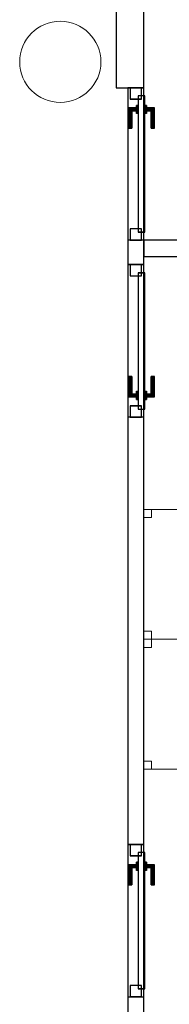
# Model space of a CAD drawing. Header units: metres. Extents: x 391.1 to 427.5, y 12.7 to 28.4.
# Tile 131 of 139: x 420.7 to 421.7, y 18.1 to 24.2. Entities that reach past the tile are written whole.
import ezdxf

# ---------------------------------------------------------------- set-up
doc = ezdxf.new("R2010")
doc.units = ezdxf.units.M
doc.layers.add('01_CARPINTERIA', color=5, linetype='Continuous', lineweight=25, true_color=0x0000ff)
for name, color, linetype, lineweight in [('02_MOBILIARIO', 7, 'Continuous', 18), ('A-COLS-____-MCUT', 7, 'Continuous', 18), ('A-COLS-____-OTLN', 7, 'Continuous', 18), ('A-DETL-____-MBND', 7, 'Continuous', 18), ('A-GENM-____-OTLN', 7, 'Continuous', 18), ('A-WALL-____-MCUT', 7, 'Continuous', 25), ('A-WALL-____-OTLN', 7, 'Continuous', 25)]:
    doc.layers.add(name, color=color, linetype=linetype, lineweight=lineweight)

# ---------------------------------------------------------------- blocks, each defined once
blk = doc.blocks.new('Family - Envans P1-154604-04_ELEC_P1')
at = {"layer": 'A-WALL-____-MCUT', "color": 253, "true_color": 0xaaaaaa}
for p, q in [((4.3375, 0.17), (0, 0.17)), ((0, 0.17), (0, 0)), ((4.3375, 0), (4.3375, 0.17)), ((0, 0), (4.3375, 0))]:
    blk.add_line(p, q, dxfattribs=at)
at = {"layer": 'A-WALL-____-OTLN', "color": 253, "true_color": 0xaaaaaa}
for p, q in [((4.3375, 0.17), (0, 0.17)), ((0, 0.17), (0, 0)), ((4.3375, 0), (4.3375, 0.17)), ((0, 0), (4.3375, 0))]:
    blk.add_line(p, q, dxfattribs=at)
at = {"layer": 'A-WALL-____-OTLN', "color": 253, "lineweight": 18, "true_color": 0xaaaaaa}
blk.add_line((0, 0), (4.3375, 0), dxfattribs=at)
blk = doc.blocks.new('Family - Taula 120X80_P1-154623-04_ELEC_P1')
at = {"layer": 'A-DETL-____-MBND', "color": 253, "true_color": 0xaaaaaa}
for p, q in [((0, 0), (0, 0.8001)), ((0, 0.8001), (1.2, 0.8001)), ((1.2, 0.8001), (0, 0.8001)), ((0, 0.8001), (0, 0)), ((0, 0.7501), (0, 0.8001)), ((0, 0.8001), (0.0464, 0.8001)), ((0.0464, 0.8001), (0, 0.8001)), ((0, 0.8001), (0, 0.7501)), ((0.0464, 0.8001), (0.0464, 0.7501)), ((0.0464, 0.7501), (0.0464, 0.8001)), ((1.1536, 0.7501), (1.1536, 0.8001)), ((1.1536, 0.8001), (1.2, 0.8001)), ((1.2, 0.8001), (1.1536, 0.8001)), ((1.1536, 0.8001), (1.1536, 0.7501)), ((1.2, 0.8001), (1.2, 0)), ((1.2, 0), (1.2, 0.8001)), ((1.2, 0.8001), (1.2, 0.7501)), ((1.2, 0.7501), (1.2, 0.8001)), ((0.0464, 0.7501), (0, 0.7501)), ((0, 0.7501), (0.0464, 0.7501)), ((1.2, 0.7501), (1.1536, 0.7501)), ((1.1536, 0.7501), (1.2, 0.7501)), ((0, 0), (0, 0.05)), ((0, 0.05), (0.0464, 0.05)), ((0.0464, 0.05), (0, 0.05)), ((0, 0.05), (0, 0)), ((0.0464, 0), (0, 0)), ((0, 0), (0.0464, 0)), ((1.2, 0), (0, 0)), ((0, 0), (1.2, 0)), ((0.0464, 0.05), (0.0464, 0)), ((0.0464, 0), (0.0464, 0.05)), ((1.1536, 0), (1.1536, 0.05)), ((1.1536, 0.05), (1.2, 0.05)), ((1.2, 0.05), (1.1536, 0.05)), ((1.1536, 0.05), (1.1536, 0)), ((1.2, 0), (1.1536, 0)), ((1.2, 0.05), (1.2, 0)), ((1.2, 0), (1.2, 0.05)), ((1.1536, 0), (1.2, 0))]:
    blk.add_line(p, q, dxfattribs=at)
blk = doc.blocks.new('Family - Pilar P1-154647-04_ELEC_P1')
at = {"layer": 'A-COLS-____-MCUT', "color": 253, "true_color": 0xaaaaaa}
for start, end in [(360, 180), (180, 360)]:
    blk.add_arc((0.25, 0.25), 0.25, start, end, dxfattribs=at)
at = {"layer": 'A-COLS-____-OTLN', "color": 253, "true_color": 0xaaaaaa}
for start, end in [(360, 180), (180, 360)]:
    blk.add_arc((0.25, 0.25), 0.25, start, end, dxfattribs=at)
blk = doc.blocks.new('Family - LONDR55-XX_ZZ-ARQ-CAA-M3D-Londres55-154679-04_ELEC_P1')
at = {"layer": '01_CARPINTERIA', "color": 161, "true_color": 0xaaaaff}
for p, q in [((0.1263, 0.1487), (0.125, 0.15)), ((0.125, 0.15), (0.125, 0.1)), ((0.125, 0.15), (0.1263, 0.1487)), ((0.25, 0.15), (0.125, 0.15)), ((0.13, 0.145), (0.1263, 0.1487)), ((0.1263, 0.1487), (0.1263, 0.1)), ((0.1263, 0.1487), (0.1263, 0.1)), ((0.1263, 0.1487), (0.13, 0.145)), ((0.25, 0.1487), (0.1263, 0.1487)), ((0.25, 0.1487), (0.1263, 0.1487)), ((0.135, 0.14), (0.13, 0.145)), ((0.13, 0.145), (0.13, 0.1)), ((0.13, 0.145), (0.13, 0.1)), ((0.13, 0.145), (0.135, 0.14)), ((0.25, 0.145), (0.13, 0.145)), ((0.25, 0.145), (0.13, 0.145)), ((0.135, 0.1), (0.135, 0.14)), ((0.135, 0.14), (0.135, 0.1)), ((0.135, 0.14), (0.14, 0.135)), ((0.14, 0.135), (0.135, 0.14)), ((0.135, 0.14), (0.25, 0.14)), ((0.25, 0.14), (0.135, 0.14)), ((0.14, 0.135), (0.14, 0.1)), ((0.14, 0.135), (0.1437, 0.1313)), ((0.1437, 0.1313), (0.14, 0.135)), ((0.14, 0.135), (0.14, 0.1)), ((0.25, 0.135), (0.14, 0.135)), ((0.25, 0.135), (0.14, 0.135)), ((0.1437, 0.1313), (0.1437, 0.1)), ((0.1437, 0.1313), (0.145, 0.13)), ((0.145, 0.13), (0.1437, 0.1313)), ((0.1437, 0.1313), (0.1437, 0.1)), ((0.25, 0.1313), (0.1437, 0.1313)), ((0.25, 0.1313), (0.1437, 0.1313)), ((0.145, 0.13), (0.145, 0.1)), ((0.25, 0.13), (0.145, 0.13)), ((0.25, 0.1487), (0.25, 0.15)), ((0.25, 0.15), (0.25, 0.1487)), ((0.25, 0.145), (0.25, 0.1487)), ((0.25, 0.1487), (0.25, 0.145)), ((0.25, 0.145), (0.25, 0.14)), ((0.25, 0.14), (0.25, 0.145)), ((0.25, 0.14), (0.25, 0.135)), ((0.25, 0.135), (0.25, 0.14)), ((0.25, 0.135), (0.25, 0.1313)), ((0.25, 0.1313), (0.25, 0.135)), ((0.25, 0.1313), (0.25, 0.13)), ((0.25, 0.13), (0.25, 0.1313)), ((0.07, 0.07), (0, 0.07)), ((0, 0.07), (0, 0)), ((0.07, 0.07), (0, 0.07)), ((0, 0.07), (0, 0)), ((0.89, 0.09), (0.05, 0.09)), ((0.05, 0.09), (0.05, 0.05)), ((0.89, 0.09), (0.05, 0.09)), ((0.05, 0.09), (0.05, 0.05)), ((0.07, 0), (0.07, 0.07)), ((0.07, 0.07), (0.07, 0)), ((0.16, 0.1), (0.11, 0.1)), ((0.11, 0.1), (0.16, 0.1)), ((0.11, 0.1), (0.11, 0.09)), ((0.11, 0.09), (0.11, 0.1)), ((0.16, 0.09), (0.11, 0.09)), ((0.11, 0.09), (0.16, 0.09)), ((0.1263, 0.1), (0.125, 0.1)), ((0.125, 0.1), (0.1263, 0.1)), ((0.13, 0.1), (0.1263, 0.1)), ((0.1263, 0.1), (0.13, 0.1)), ((0.135, 0.1), (0.13, 0.1)), ((0.13, 0.1), (0.135, 0.1)), ((0.14, 0.1), (0.135, 0.1)), ((0.135, 0.1), (0.14, 0.1)), ((0.14, 0.1), (0.1437, 0.1)), ((0.1437, 0.1), (0.14, 0.1)), ((0.1437, 0.1), (0.145, 0.1)), ((0.145, 0.1), (0.1437, 0.1)), ((0.16, 0.1), (0.16, 0.09)), ((0.16, 0.1), (0.16, 0.09)), ((0.94, 0.07), (0.87, 0.07)), ((0.87, 0.07), (0.87, 0)), ((0.94, 0.07), (0.87, 0.07)), ((0.87, 0.07), (0.87, 0)), ((0.89, 0.05), (0.89, 0.09)), ((0.89, 0.09), (0.89, 0.05)), ((0.94, 0), (0.94, 0.07)), ((0.94, 0.07), (0.94, 0)), ((0, 0), (0.07, 0)), ((0, 0), (0.07, 0)), ((0.05, 0.05), (0.89, 0.05)), ((0.05, 0.05), (0.89, 0.05)), ((0.11, 0.05), (0.16, 0.05)), ((0.16, 0.05), (0.11, 0.05)), ((0.11, 0.05), (0.11, 0.04)), ((0.11, 0.04), (0.11, 0.05)), ((0.11, 0.04), (0.16, 0.04)), ((0.16, 0.04), (0.11, 0.04)), ((0.1263, 0.04), (0.125, 0.04)), ((0.125, 0.04), (0.1263, 0.04)), ((0.125, 0.04), (0.125, -0.01)), ((0.13, 0.04), (0.1263, 0.04)), ((0.1263, 0.04), (0.13, 0.04)), ((0.1263, 0.04), (0.1263, -0.0087)), ((0.1263, 0.04), (0.1263, -0.0087)), ((0.13, 0.04), (0.135, 0.04)), ((0.135, 0.04), (0.13, 0.04)), ((0.13, 0.04), (0.13, -0.005)), ((0.13, 0.04), (0.13, -0.005)), ((0.13, -0.005), (0.135, 0)), ((0.135, 0), (0.13, -0.005)), ((0.135, 0.04), (0.14, 0.04)), ((0.14, 0.04), (0.135, 0.04)), ((0.135, 0), (0.135, 0.04)), ((0.135, 0.04), (0.135, 0)), ((0.14, 0.005), (0.135, 0)), ((0.135, 0), (0.14, 0.005)), ((0.25, 0), (0.135, 0)), ((0.135, 0), (0.25, 0)), ((0.14, 0.04), (0.1437, 0.04)), ((0.1437, 0.04), (0.14, 0.04)), ((0.14, 0.04), (0.14, 0.005)), ((0.14, 0.04), (0.14, 0.005)), ((0.1437, 0.0087), (0.14, 0.005)), ((0.14, 0.005), (0.1437, 0.0087)), ((0.14, 0.005), (0.25, 0.005)), ((0.14, 0.005), (0.25, 0.005)), ((0.1437, 0.04), (0.145, 0.04)), ((0.145, 0.04), (0.1437, 0.04)), ((0.1437, 0.04), (0.1437, 0.0087)), ((0.1437, 0.04), (0.1437, 0.0087)), ((0.145, 0.01), (0.1437, 0.0087)), ((0.1437, 0.0087), (0.145, 0.01)), ((0.1437, 0.0087), (0.25, 0.0087)), ((0.1437, 0.0087), (0.25, 0.0087)), ((0.145, 0.04), (0.145, 0.01)), ((0.145, 0.01), (0.25, 0.01)), ((0.16, 0.05), (0.16, 0.04)), ((0.16, 0.05), (0.16, 0.04)), ((0.25, 0.0087), (0.25, 0.01)), ((0.25, 0.01), (0.25, 0.0087)), ((0.25, 0.005), (0.25, 0.0087)), ((0.25, 0.0087), (0.25, 0.005)), ((0.25, 0.005), (0.25, 0)), ((0.25, 0), (0.25, 0.005)), ((0.25, 0), (0.25, -0.005)), ((0.25, -0.005), (0.25, 0)), ((0.87, 0), (0.94, 0)), ((0.87, 0), (0.94, 0)), ((0.125, -0.01), (0.1263, -0.0087)), ((0.1263, -0.0087), (0.125, -0.01)), ((0.125, -0.01), (0.25, -0.01)), ((0.1263, -0.0087), (0.13, -0.005)), ((0.13, -0.005), (0.1263, -0.0087)), ((0.1263, -0.0087), (0.25, -0.0087)), ((0.1263, -0.0087), (0.25, -0.0087)), ((0.13, -0.005), (0.25, -0.005)), ((0.13, -0.005), (0.25, -0.005)), ((0.25, -0.005), (0.25, -0.0087)), ((0.25, -0.0087), (0.25, -0.005)), ((0.25, -0.0087), (0.25, -0.01)), ((0.25, -0.01), (0.25, -0.0087))]:
    blk.add_line(p, q, dxfattribs=at)
blk = doc.blocks.new('Family - Porta P1-154680-04_ELEC_P1')
blk.add_blockref('Family - LONDR55-XX_ZZ-ARQ-CAA-M3D-Londres55-154679-04_ELEC_P1', (0, 0))
blk = doc.blocks.new('Family - Mampara P1-154691-04_ELEC_P1')
at = {"layer": 'A-WALL-____-MCUT', "color": 253, "true_color": 0xaaaaaa}
for p, q in [((1.09, 0.1), (0.94, 0.1)), ((0.94, 0.1), (0.94, 0)), ((1.09, 0), (1.09, 0.1)), ((4.6613, 0.1), (2.03, 0.1)), ((2.03, 0.1), (2.03, 0)), ((4.6613, 0), (4.6613, 0.1)), ((5.6013, 0.1), (5.6013, 0)), ((6.2313, 0.1), (5.6013, 0.1)), ((0.94, 0), (1.09, 0)), ((2.03, 0), (4.6613, 0)), ((5.6013, 0), (6.2313, 0))]:
    blk.add_line(p, q, dxfattribs=at)
at = {"layer": 'A-WALL-____-OTLN', "color": 253, "true_color": 0xaaaaaa}
for p, q in [((7.8292, 0.1), (0, 0.1)), ((0.94, 0.1), (0, 0.1)), ((0, 0.1), (0, 0)), ((0, 0.1), (0, 0)), ((0.94, 0.1), (0.94, 0)), ((2.03, 0.1), (1.09, 0.1)), ((1.09, 0.1), (1.09, 0)), ((2.03, 0.1), (2.03, 0)), ((5.6013, 0.1), (4.6613, 0.1)), ((4.6613, 0.1), (4.6613, 0)), ((5.6013, 0.1), (5.6013, 0)), ((0, 0), (7.8292, 0)), ((0, 0), (0.94, 0)), ((1.09, 0), (2.03, 0)), ((4.6613, 0), (5.6013, 0))]:
    blk.add_line(p, q, dxfattribs=at)
at = {"layer": 'A-WALL-____-OTLN', "color": 253, "lineweight": 18, "true_color": 0xaaaaaa}
blk.add_line((0, 0), (7.8292, 0), dxfattribs=at)
blk = doc.blocks.new('Family - Vano de puerta P1-154693-04_ELEC_P1')
at = {"layer": 'A-GENM-____-OTLN', "color": 253, "true_color": 0xaaaaaa}
for p, q in [((421.507, 22.6507), (421.407, 22.6507)), ((421.407, 22.6507), (421.407, 21.7107)), ((421.407, 21.7107), (421.407, 22.6507)), ((421.407, 22.6507), (421.507, 22.6507)), ((421.507, 21.7107), (421.507, 22.6507)), ((421.507, 22.6507), (421.507, 21.7107)), ((421.407, 21.7107), (421.507, 21.7107)), ((421.407, 21.7107), (421.507, 21.7107))]:
    blk.add_line(p, q, dxfattribs=at)
blk = doc.blocks.new('Family - Vano de puerta P1-154695-04_ELEC_P1')
at = {"layer": 'A-GENM-____-OTLN', "color": 253, "true_color": 0xaaaaaa}
for p, q in [((421.507, 19.0795), (421.407, 19.0795)), ((421.407, 19.0795), (421.407, 18.1395)), ((421.407, 18.1395), (421.407, 19.0795)), ((421.407, 19.0795), (421.507, 19.0795)), ((421.507, 18.1395), (421.507, 19.0795)), ((421.507, 19.0795), (421.507, 18.1395)), ((421.407, 18.1395), (421.507, 18.1395)), ((421.407, 18.1395), (421.507, 18.1395))]:
    blk.add_line(p, q, dxfattribs=at)
blk = doc.blocks.new('Family - Vano de puerta P1-154697-04_ELEC_P1')
at = {"layer": 'A-GENM-____-OTLN', "color": 253, "true_color": 0xaaaaaa}
for p, q in [((421.507, 23.7407), (421.407, 23.7407)), ((421.407, 23.7407), (421.407, 22.8007)), ((421.407, 22.8007), (421.407, 23.7407)), ((421.407, 23.7407), (421.507, 23.7407)), ((421.507, 22.8007), (421.507, 23.7407)), ((421.507, 23.7407), (421.507, 22.8007)), ((421.407, 22.8007), (421.507, 22.8007)), ((421.407, 22.8007), (421.507, 22.8007))]:
    blk.add_line(p, q, dxfattribs=at)
blk = doc.blocks.new('Family - LONDR55-XX_ZZ-ARQ-CAA-M3D-Londres55-154740-04_ELEC_P1')
at = {"layer": '01_CARPINTERIA', "color": 161, "true_color": 0xaaaaff}
for p, q in [((0.69, 0.1487), (0.69, 0.15)), ((0.69, 0.15), (0.69, 0.1487)), ((0.815, 0.15), (0.69, 0.15)), ((0.69, 0.145), (0.69, 0.1487)), ((0.69, 0.1487), (0.69, 0.145)), ((0.8137, 0.1487), (0.69, 0.1487)), ((0.8137, 0.1487), (0.69, 0.1487)), ((0.69, 0.14), (0.69, 0.145)), ((0.69, 0.145), (0.69, 0.14)), ((0.81, 0.145), (0.69, 0.145)), ((0.81, 0.145), (0.69, 0.145)), ((0.69, 0.135), (0.69, 0.14)), ((0.69, 0.14), (0.69, 0.135)), ((0.69, 0.14), (0.805, 0.14)), ((0.805, 0.14), (0.69, 0.14)), ((0.69, 0.135), (0.69, 0.1313)), ((0.69, 0.1313), (0.69, 0.135)), ((0.8, 0.135), (0.69, 0.135)), ((0.8, 0.135), (0.69, 0.135)), ((0.69, 0.1313), (0.69, 0.13)), ((0.69, 0.13), (0.69, 0.1313)), ((0.7963, 0.1313), (0.69, 0.1313)), ((0.7963, 0.1313), (0.69, 0.1313)), ((0.795, 0.13), (0.69, 0.13)), ((0.795, 0.13), (0.7963, 0.1313)), ((0.7963, 0.1313), (0.795, 0.13)), ((0.795, 0.1), (0.795, 0.13)), ((0.7963, 0.1313), (0.8, 0.135)), ((0.8, 0.135), (0.7963, 0.1313)), ((0.7963, 0.1), (0.7963, 0.1313)), ((0.7963, 0.1), (0.7963, 0.1313)), ((0.8, 0.135), (0.805, 0.14)), ((0.805, 0.14), (0.8, 0.135)), ((0.8, 0.1), (0.8, 0.135)), ((0.8, 0.1), (0.8, 0.135)), ((0.81, 0.145), (0.805, 0.14)), ((0.805, 0.14), (0.81, 0.145)), ((0.805, 0.14), (0.805, 0.1)), ((0.805, 0.1), (0.805, 0.14)), ((0.8137, 0.1487), (0.81, 0.145)), ((0.81, 0.145), (0.8137, 0.1487)), ((0.81, 0.1), (0.81, 0.145)), ((0.81, 0.1), (0.81, 0.145)), ((0.815, 0.15), (0.8137, 0.1487)), ((0.8137, 0.1487), (0.815, 0.15)), ((0.8137, 0.1), (0.8137, 0.1487)), ((0.8137, 0.1), (0.8137, 0.1487)), ((0.815, 0.1), (0.815, 0.15)), ((0.07, 0.07), (0, 0.07)), ((0, 0.07), (0, 0)), ((0.07, 0.07), (0, 0.07)), ((0, 0), (0, 0.07)), ((0.89, 0.09), (0.05, 0.09)), ((0.05, 0.09), (0.05, 0.05)), ((0.89, 0.09), (0.05, 0.09)), ((0.05, 0.05), (0.05, 0.09)), ((0.07, 0), (0.07, 0.07)), ((0.07, 0), (0.07, 0.07)), ((0.83, 0.1), (0.78, 0.1)), ((0.78, 0.1), (0.83, 0.1)), ((0.78, 0.09), (0.78, 0.1)), ((0.78, 0.09), (0.78, 0.1)), ((0.83, 0.09), (0.78, 0.09)), ((0.78, 0.09), (0.83, 0.09)), ((0.7963, 0.1), (0.795, 0.1)), ((0.795, 0.1), (0.7963, 0.1)), ((0.8, 0.1), (0.7963, 0.1)), ((0.7963, 0.1), (0.8, 0.1)), ((0.805, 0.1), (0.8, 0.1)), ((0.8, 0.1), (0.805, 0.1)), ((0.81, 0.1), (0.805, 0.1)), ((0.805, 0.1), (0.81, 0.1)), ((0.81, 0.1), (0.8137, 0.1)), ((0.8137, 0.1), (0.81, 0.1)), ((0.8137, 0.1), (0.815, 0.1)), ((0.815, 0.1), (0.8137, 0.1)), ((0.83, 0.09), (0.83, 0.1)), ((0.83, 0.1), (0.83, 0.09)), ((0.94, 0.07), (0.87, 0.07)), ((0.87, 0.07), (0.87, 0)), ((0.94, 0.07), (0.87, 0.07)), ((0.87, 0), (0.87, 0.07)), ((0.89, 0.05), (0.89, 0.09)), ((0.89, 0.05), (0.89, 0.09)), ((0.94, 0), (0.94, 0.07)), ((0.94, 0), (0.94, 0.07)), ((0, 0), (0.07, 0)), ((0, 0), (0.07, 0)), ((0.05, 0.05), (0.89, 0.05)), ((0.05, 0.05), (0.89, 0.05)), ((0.69, 0.0087), (0.69, 0.01)), ((0.69, 0.01), (0.69, 0.0087)), ((0.69, 0.01), (0.795, 0.01)), ((0.69, 0.005), (0.69, 0.0087)), ((0.69, 0.0087), (0.69, 0.005)), ((0.69, 0.0087), (0.7963, 0.0087)), ((0.69, 0.0087), (0.7963, 0.0087)), ((0.69, 0), (0.69, 0.005)), ((0.69, 0.005), (0.69, 0)), ((0.69, 0.005), (0.8, 0.005)), ((0.69, 0.005), (0.8, 0.005)), ((0.69, -0.005), (0.69, 0)), ((0.69, 0), (0.69, -0.005)), ((0.805, 0), (0.69, 0)), ((0.69, 0), (0.805, 0)), ((0.78, 0.05), (0.83, 0.05)), ((0.83, 0.05), (0.78, 0.05)), ((0.78, 0.04), (0.78, 0.05)), ((0.78, 0.04), (0.78, 0.05)), ((0.78, 0.04), (0.83, 0.04)), ((0.83, 0.04), (0.78, 0.04)), ((0.7963, 0.04), (0.795, 0.04)), ((0.795, 0.04), (0.7963, 0.04)), ((0.795, 0.01), (0.795, 0.04)), ((0.7963, 0.0087), (0.795, 0.01)), ((0.795, 0.01), (0.7963, 0.0087)), ((0.8, 0.04), (0.7963, 0.04)), ((0.7963, 0.04), (0.8, 0.04)), ((0.7963, 0.0087), (0.7963, 0.04)), ((0.7963, 0.0087), (0.7963, 0.04)), ((0.8, 0.005), (0.7963, 0.0087)), ((0.7963, 0.0087), (0.8, 0.005)), ((0.8, 0.04), (0.805, 0.04)), ((0.805, 0.04), (0.8, 0.04)), ((0.8, 0.005), (0.8, 0.04)), ((0.8, 0.005), (0.8, 0.04)), ((0.805, 0), (0.8, 0.005)), ((0.8, 0.005), (0.805, 0)), ((0.805, 0.04), (0.81, 0.04)), ((0.81, 0.04), (0.805, 0.04)), ((0.805, 0.04), (0.805, 0)), ((0.805, 0), (0.805, 0.04)), ((0.81, -0.005), (0.805, 0)), ((0.81, 0.04), (0.8137, 0.04)), ((0.8137, 0.04), (0.81, 0.04)), ((0.81, -0.005), (0.81, 0.04)), ((0.81, -0.005), (0.81, 0.04)), ((0.8137, 0.04), (0.815, 0.04)), ((0.815, 0.04), (0.8137, 0.04)), ((0.8137, -0.0087), (0.8137, 0.04)), ((0.8137, -0.0087), (0.8137, 0.04)), ((0.815, -0.01), (0.815, 0.04)), ((0.83, 0.04), (0.83, 0.05)), ((0.83, 0.05), (0.83, 0.04)), ((0.87, 0), (0.94, 0)), ((0.87, 0), (0.94, 0)), ((0.69, -0.005), (0.69, -0.0087)), ((0.69, -0.0087), (0.69, -0.005)), ((0.69, -0.005), (0.81, -0.005)), ((0.69, -0.005), (0.81, -0.005)), ((0.69, -0.0087), (0.69, -0.01)), ((0.69, -0.01), (0.69, -0.0087)), ((0.69, -0.0087), (0.8137, -0.0087)), ((0.69, -0.0087), (0.8137, -0.0087)), ((0.69, -0.01), (0.815, -0.01)), ((0.805, 0), (0.81, -0.005)), ((0.81, -0.005), (0.8137, -0.0087)), ((0.8137, -0.0087), (0.81, -0.005)), ((0.8137, -0.0087), (0.815, -0.01)), ((0.815, -0.01), (0.8137, -0.0087))]:
    blk.add_line(p, q, dxfattribs=at)
blk = doc.blocks.new('Family - Porta P1-154741-04_ELEC_P1')
blk.add_blockref('Family - LONDR55-XX_ZZ-ARQ-CAA-M3D-Londres55-154740-04_ELEC_P1', (0, 0))
blk = doc.blocks.new('Family - LONDR55-XX_ZZ-ARQ-CAA-M3D-Londres55-154934-04_ELEC_P1')
at = {"layer": '01_CARPINTERIA', "color": 161, "true_color": 0xaaaaff}
for p, q in [((0.1263, 0.1487), (0.125, 0.15)), ((0.125, 0.15), (0.125, 0.1)), ((0.125, 0.15), (0.1263, 0.1487)), ((0.25, 0.15), (0.125, 0.15)), ((0.13, 0.145), (0.1263, 0.1487)), ((0.1263, 0.1487), (0.1263, 0.1)), ((0.1263, 0.1487), (0.1263, 0.1)), ((0.1263, 0.1487), (0.13, 0.145)), ((0.25, 0.1487), (0.1263, 0.1487)), ((0.25, 0.1487), (0.1263, 0.1487)), ((0.135, 0.14), (0.13, 0.145)), ((0.13, 0.145), (0.13, 0.1)), ((0.13, 0.145), (0.13, 0.1)), ((0.13, 0.145), (0.135, 0.14)), ((0.25, 0.145), (0.13, 0.145)), ((0.25, 0.145), (0.13, 0.145)), ((0.135, 0.1), (0.135, 0.14)), ((0.135, 0.14), (0.135, 0.1)), ((0.135, 0.14), (0.14, 0.135)), ((0.14, 0.135), (0.135, 0.14)), ((0.135, 0.14), (0.25, 0.14)), ((0.25, 0.14), (0.135, 0.14)), ((0.14, 0.135), (0.14, 0.1)), ((0.14, 0.135), (0.1437, 0.1313)), ((0.1437, 0.1313), (0.14, 0.135)), ((0.14, 0.135), (0.14, 0.1)), ((0.25, 0.135), (0.14, 0.135)), ((0.25, 0.135), (0.14, 0.135)), ((0.1437, 0.1313), (0.1437, 0.1)), ((0.1437, 0.1313), (0.145, 0.13)), ((0.145, 0.13), (0.1437, 0.1313)), ((0.1437, 0.1313), (0.1437, 0.1)), ((0.25, 0.1313), (0.1437, 0.1313)), ((0.25, 0.1313), (0.1437, 0.1313)), ((0.145, 0.13), (0.145, 0.1)), ((0.25, 0.13), (0.145, 0.13)), ((0.25, 0.1487), (0.25, 0.15)), ((0.25, 0.15), (0.25, 0.1487)), ((0.25, 0.145), (0.25, 0.1487)), ((0.25, 0.1487), (0.25, 0.145)), ((0.25, 0.145), (0.25, 0.14)), ((0.25, 0.14), (0.25, 0.145)), ((0.25, 0.14), (0.25, 0.135)), ((0.25, 0.135), (0.25, 0.14)), ((0.25, 0.135), (0.25, 0.1313)), ((0.25, 0.1313), (0.25, 0.135)), ((0.25, 0.1313), (0.25, 0.13)), ((0.25, 0.13), (0.25, 0.1313)), ((0.07, 0.07), (0, 0.07)), ((0, 0.07), (0, 0)), ((0.07, 0.07), (0, 0.07)), ((0, 0.07), (0, 0)), ((0.89, 0.09), (0.05, 0.09)), ((0.05, 0.09), (0.05, 0.05)), ((0.89, 0.09), (0.05, 0.09)), ((0.05, 0.09), (0.05, 0.05)), ((0.07, 0), (0.07, 0.07)), ((0.07, 0.07), (0.07, 0)), ((0.16, 0.1), (0.11, 0.1)), ((0.11, 0.1), (0.16, 0.1)), ((0.11, 0.1), (0.11, 0.09)), ((0.11, 0.09), (0.11, 0.1)), ((0.16, 0.09), (0.11, 0.09)), ((0.11, 0.09), (0.16, 0.09)), ((0.1263, 0.1), (0.125, 0.1)), ((0.125, 0.1), (0.1263, 0.1)), ((0.13, 0.1), (0.1263, 0.1)), ((0.1263, 0.1), (0.13, 0.1)), ((0.135, 0.1), (0.13, 0.1)), ((0.13, 0.1), (0.135, 0.1)), ((0.14, 0.1), (0.135, 0.1)), ((0.135, 0.1), (0.14, 0.1)), ((0.14, 0.1), (0.1437, 0.1)), ((0.1437, 0.1), (0.14, 0.1)), ((0.1437, 0.1), (0.145, 0.1)), ((0.145, 0.1), (0.1437, 0.1)), ((0.16, 0.1), (0.16, 0.09)), ((0.16, 0.1), (0.16, 0.09)), ((0.94, 0.07), (0.87, 0.07)), ((0.87, 0.07), (0.87, 0)), ((0.94, 0.07), (0.87, 0.07)), ((0.87, 0.07), (0.87, 0)), ((0.89, 0.05), (0.89, 0.09)), ((0.89, 0.09), (0.89, 0.05)), ((0.94, 0), (0.94, 0.07)), ((0.94, 0.07), (0.94, 0)), ((0, 0), (0.07, 0)), ((0, 0), (0.07, 0)), ((0.05, 0.05), (0.89, 0.05)), ((0.05, 0.05), (0.89, 0.05)), ((0.11, 0.05), (0.16, 0.05)), ((0.16, 0.05), (0.11, 0.05)), ((0.11, 0.05), (0.11, 0.04)), ((0.11, 0.04), (0.11, 0.05)), ((0.11, 0.04), (0.16, 0.04)), ((0.16, 0.04), (0.11, 0.04)), ((0.1263, 0.04), (0.125, 0.04)), ((0.125, 0.04), (0.1263, 0.04)), ((0.125, 0.04), (0.125, -0.01)), ((0.13, 0.04), (0.1263, 0.04)), ((0.1263, 0.04), (0.13, 0.04)), ((0.1263, 0.04), (0.1263, -0.0087)), ((0.1263, 0.04), (0.1263, -0.0087)), ((0.13, 0.04), (0.135, 0.04)), ((0.135, 0.04), (0.13, 0.04)), ((0.13, 0.04), (0.13, -0.005)), ((0.13, 0.04), (0.13, -0.005)), ((0.135, 0), (0.13, -0.005)), ((0.135, 0.04), (0.14, 0.04)), ((0.14, 0.04), (0.135, 0.04)), ((0.135, 0), (0.135, 0.04)), ((0.135, 0.04), (0.135, 0)), ((0.14, 0.005), (0.135, 0)), ((0.135, 0), (0.14, 0.005)), ((0.25, 0), (0.135, 0)), ((0.135, 0), (0.25, 0)), ((0.14, 0.04), (0.1437, 0.04)), ((0.1437, 0.04), (0.14, 0.04)), ((0.14, 0.04), (0.14, 0.005)), ((0.14, 0.04), (0.14, 0.005)), ((0.1437, 0.0087), (0.14, 0.005)), ((0.14, 0.005), (0.1437, 0.0087)), ((0.14, 0.005), (0.25, 0.005)), ((0.14, 0.005), (0.25, 0.005)), ((0.1437, 0.04), (0.145, 0.04)), ((0.145, 0.04), (0.1437, 0.04)), ((0.1437, 0.04), (0.1437, 0.0087)), ((0.1437, 0.04), (0.1437, 0.0087)), ((0.145, 0.01), (0.1437, 0.0087)), ((0.1437, 0.0087), (0.145, 0.01)), ((0.1437, 0.0087), (0.25, 0.0087)), ((0.1437, 0.0087), (0.25, 0.0087)), ((0.145, 0.04), (0.145, 0.01)), ((0.145, 0.01), (0.25, 0.01)), ((0.16, 0.05), (0.16, 0.04)), ((0.16, 0.05), (0.16, 0.04)), ((0.25, 0.0087), (0.25, 0.01)), ((0.25, 0.01), (0.25, 0.0087)), ((0.25, 0.005), (0.25, 0.0087)), ((0.25, 0.0087), (0.25, 0.005)), ((0.25, 0.005), (0.25, 0)), ((0.25, 0), (0.25, 0.005)), ((0.25, 0), (0.25, -0.005)), ((0.25, -0.005), (0.25, 0)), ((0.87, 0), (0.94, 0)), ((0.87, 0), (0.94, 0)), ((0.125, -0.01), (0.1263, -0.0087)), ((0.1263, -0.0087), (0.125, -0.01)), ((0.125, -0.01), (0.25, -0.01)), ((0.1263, -0.0087), (0.13, -0.005)), ((0.13, -0.005), (0.1263, -0.0087)), ((0.1263, -0.0087), (0.25, -0.0087)), ((0.1263, -0.0087), (0.25, -0.0087)), ((0.13, -0.005), (0.135, 0)), ((0.13, -0.005), (0.25, -0.005)), ((0.13, -0.005), (0.25, -0.005)), ((0.25, -0.005), (0.25, -0.0087)), ((0.25, -0.0087), (0.25, -0.005)), ((0.25, -0.0087), (0.25, -0.01)), ((0.25, -0.01), (0.25, -0.0087))]:
    blk.add_line(p, q, dxfattribs=at)
blk = doc.blocks.new('Family - Porta P1-154935-04_ELEC_P1')
blk.add_blockref('Family - LONDR55-XX_ZZ-ARQ-CAA-M3D-Londres55-154934-04_ELEC_P1', (0, 0))
blk = doc.blocks.new('Family - Taula 120X80_P1-155053-04_ELEC_P1')
at = {"layer": 'A-DETL-____-MBND', "color": 253, "true_color": 0xaaaaaa}
for p, q in [((0, 0.8001), (1.2, 0.8001)), ((0, 0), (0, 0.8001)), ((1.2, 0.8001), (0, 0.8001)), ((0, 0.8001), (0, 0)), ((0, 0.8001), (0.0464, 0.8001)), ((0, 0.7501), (0, 0.8001)), ((0.0464, 0.8001), (0, 0.8001)), ((0, 0.8001), (0, 0.7501)), ((0.0464, 0.8001), (0.0464, 0.7501)), ((0.0464, 0.7501), (0.0464, 0.8001)), ((1.1536, 0.8001), (1.2, 0.8001)), ((1.1536, 0.7501), (1.1536, 0.8001)), ((1.2, 0.8001), (1.1536, 0.8001)), ((1.1536, 0.8001), (1.1536, 0.7501)), ((1.2, 0.8001), (1.2, 0.7501)), ((1.2, 0.7501), (1.2, 0.8001)), ((1.2, 0.8001), (1.2, 0)), ((1.2, 0), (1.2, 0.8001)), ((0.0464, 0.7501), (0, 0.7501)), ((0, 0.7501), (0.0464, 0.7501)), ((1.2, 0.7501), (1.1536, 0.7501)), ((1.1536, 0.7501), (1.2, 0.7501)), ((0, 0.05), (0.0464, 0.05)), ((0, 0), (0, 0.05)), ((0.0464, 0.05), (0, 0.05)), ((0, 0.05), (0, 0)), ((0.0464, 0), (0, 0)), ((1.2, 0), (0, 0)), ((0, 0), (1.2, 0)), ((0.0464, 0.05), (0.0464, 0)), ((0.0464, 0), (0.0464, 0.05)), ((1.1536, 0.05), (1.2, 0.05)), ((1.1536, 0), (1.1536, 0.05)), ((1.2, 0.05), (1.1536, 0.05)), ((1.1536, 0.05), (1.1536, 0)), ((1.1536, 0), (1.2, 0)), ((1.2, 0.05), (1.2, 0)), ((1.2, 0), (1.2, 0.05)), ((0, 0), (0.0464, 0)), ((1.2, 0), (1.1536, 0))]:
    blk.add_line(p, q, dxfattribs=at)
blk = doc.blocks.new('Family - Mampara P1-155227-04_ELEC_P1')
at = {"layer": 'A-WALL-____-MCUT', "color": 253, "true_color": 0xaaaaaa}
for p, q in [((0.5, 0.1), (0, 0.1)), ((0, 0.1), (0, 0)), ((0.5, 0), (0.5, 0.1)), ((0, 0), (0.5, 0))]:
    blk.add_line(p, q, dxfattribs=at)
at = {"layer": 'A-WALL-____-OTLN', "color": 253, "true_color": 0xaaaaaa}
for p, q in [((0.5, 0.1), (0, 0.1)), ((0, 0.1), (0, 0)), ((0.5, 0), (0.5, 0.1)), ((0, 0), (0.5, 0))]:
    blk.add_line(p, q, dxfattribs=at)
at = {"layer": 'A-WALL-____-OTLN', "color": 253, "lineweight": 18, "true_color": 0xaaaaaa}
blk.add_line((0, 0), (0.5, 0), dxfattribs=at)
blk = doc.blocks.new('LONDR55-XX_ZZ-ARQ-CAA-M3D-Londres55_ifc-1-04_ELEC_P1')
at = {"layer": '01_CARPINTERIA', "color": 253, "lineweight": 18, "true_color": 0xaaaaaa}
for name, p, rotation in [('Family - Porta P1-154680-04_ELEC_P1', (421.422, 23.7407), 270), ('Family - Porta P1-154741-04_ELEC_P1', (421.422, 22.6507), 269.9999999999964), ('Family - Porta P1-154935-04_ELEC_P1', (421.422, 19.0795), 270)]:
    blk.add_blockref(name, p, dxfattribs=dict(at, rotation=rotation))
at = {"layer": '02_MOBILIARIO', "color": 253, "lineweight": 18, "true_color": 0xaaaaaa}
for name, p in [('Family - Taula 120X80_P1-155053-04_ELEC_P1', (421.507, 20.3428)), ('Family - Taula 120X80_P1-154623-04_ELEC_P1', (421.507, 19.5428))]:
    blk.add_blockref(name, p, dxfattribs=at)
at = {"layer": 'A-COLS-____-OTLN', "color": 253, "lineweight": 18, "true_color": 0xaaaaaa}
blk.add_blockref('Family - Pilar P1-154647-04_ELEC_P1', (420.742, 23.6495), dxfattribs=at)
at = {"layer": 'A-GENM-____-OTLN', "color": 253, "lineweight": 18, "true_color": 0xaaaaaa}
for name in ['Family - Vano de puerta P1-154697-04_ELEC_P1', 'Family - Vano de puerta P1-154693-04_ELEC_P1', 'Family - Vano de puerta P1-154695-04_ELEC_P1']:
    blk.add_blockref(name, (0, 0), dxfattribs=at)
at = {"layer": 'A-WALL-____-OTLN', "color": 253, "lineweight": 18, "true_color": 0xaaaaaa}
for name, p, rotation in [('Family - Envans P1-154604-04_ELEC_P1', (421.507, 23.7407), 90), ('Family - Mampara P1-154691-04_ELEC_P1', (421.407, 23.7407), 269.9999999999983)]:
    blk.add_blockref(name, p, dxfattribs=dict(at, rotation=rotation))
blk.add_blockref('Family - Mampara P1-155227-04_ELEC_P1', (421.507, 22.7007), dxfattribs=at)

msp = doc.modelspace()

# ---------------------------------------------------------------- block references
at = {"lineweight": 5}
msp.add_blockref('LONDR55-XX_ZZ-ARQ-CAA-M3D-Londres55_ifc-1-04_ELEC_P1', (0, 0), dxfattribs=at)

doc.saveas('drawing.dxf')
